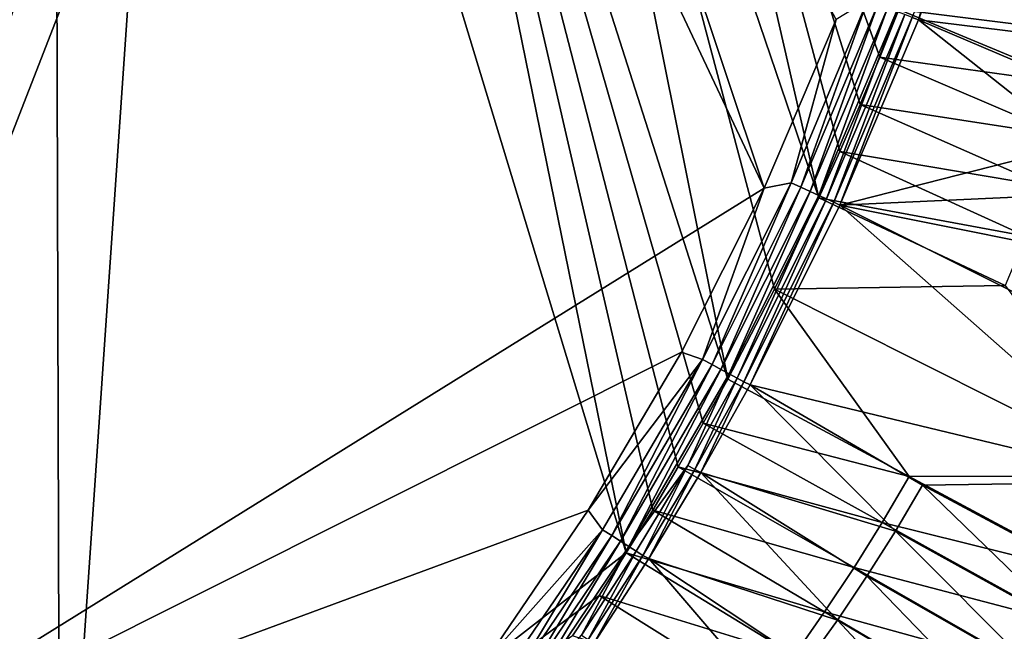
# Model space of a CAD drawing. Header units: metres. Extents: x -1651 to 0, y -1070 to 0.
# Tile 15 of 21: x -604 to -281, y -758 to -558. Entities that reach past the tile are written whole.
import ezdxf

# ---------------------------------------------------------------- set-up
doc = ezdxf.new("R2010")
doc.units = ezdxf.units.M

msp = doc.modelspace()

# ---------------------------------------------------------------- linework, layer by layer
at = {"layer": 'None'}
for points in [[(-592.386963, -241.14595, -406), (-636.776367, -866.25531, -406), (-639.965881, -220.892624, -406)], [(-590.582947, -877.16272, -406), (-636.776367, -866.25531, -406), (-592.386963, -241.14595, -406)], [(-548.162048, -261.558014, -406), (-590.582947, -877.16272, -406), (-592.386963, -241.14595, -406)], [(-874.955444, -755.91217, -403), (-569.125183, -283.351929, -403), (-629.783752, -256.189758, -403)], [(-404.908142, -732.795654, -406), (-590.582947, -877.16272, -406), (-548.162048, -261.558014, -406)], [(-495.653809, -287.867249, -406), (-404.908142, -732.795654, -406), (-548.162048, -261.558014, -406)], [(-874.955444, -755.91217, -403), (-817.022522, -779.343079, -403), (-569.125183, -283.351929, -403)], [(-817.022522, -779.343079, -403), (-769.123169, -796.820801, -403), (-569.125183, -283.351929, -403)], [(-569.125183, -283.351929, -403), (-769.123169, -796.820801, -403), (-743.870544, -805.366028, -403)], [(-743.870544, -805.366028, -403), (-694.077942, -820.897461, -403), (-569.125183, -283.351929, -403)], [(-694.077942, -820.897461, -403), (-523.273865, -305.881409, -403), (-569.125183, -283.351929, -403)], [(-387.854187, -704.601257, -406), (-396.246918, -718.725159, -406), (-495.653809, -287.867249, -406)], [(-396.246918, -718.725159, -406), (-404.908142, -732.795654, -406), (-495.653809, -287.867249, -406)], [(-444.100098, -316.000854, -406), (-371.644379, -675.803894, -406), (-495.653809, -287.867249, -406)], [(-371.644379, -675.803894, -406), (-379.653595, -690.296692, -406), (-495.653809, -287.867249, -406)], [(-495.653809, -287.867249, -406), (-379.653595, -690.296692, -406), (-387.854187, -704.601257, -406)], [(-694.077942, -820.897461, -403), (-498.573669, -318.762085, -403), (-523.273865, -305.881409, -403)], [(-341.815216, -616.413513, -406), (-356.292084, -646.405518, -406), (-444.100098, -316.000854, -406)], [(-356.292084, -646.405518, -406), (-371.644379, -675.803894, -406), (-444.100098, -316.000854, -406)], [(-444.100098, -316.000854, -406), (-405.507202, -338.635468, -406), (-341.815216, -616.413513, -406)], [(-359.734283, -613.318115, -403), (-498.573669, -318.762085, -403), (-694.077942, -820.897461, -403)], [(-498.573669, -318.762085, -403), (-359.734283, -613.318115, -403), (-448.937836, -346.290924, -403)], [(-405.507202, -338.635468, -406), (-334.922852, -601.223877, -406), (-341.815216, -616.413513, -406)], [(-405.507202, -338.635468, -406), (-315.602234, -554.773071, -406), (-321.796661, -570.361023, -406)], [(-321.796661, -570.361023, -406), (-328.244324, -585.862122, -406), (-405.507202, -338.635468, -406)], [(-328.244324, -585.862122, -406), (-334.922852, -601.223877, -406), (-405.507202, -338.635468, -406)], [(-359.734283, -613.318115, -403), (-336.135834, -558.013428, -403), (-448.937836, -346.290924, -403)], [(-311.223022, -557.324036, -392.240173), (-309.168915, -558.158081, -389.226135), (-299.854614, -526.456299, -391.866089)], [(-309.168915, -558.158081, -389.226135), (-297.790405, -527.230835, -388.75885), (-299.854614, -526.456299, -391.866089)], [(-297.790405, -527.230835, -388.75885), (-309.168915, -558.158081, -389.226135), (-246.962448, -565.736816, -292.612457)], [(-297.790405, -527.230835, -388.75885), (-246.962448, -565.736816, -292.612457), (-242.47699, -548.895752, -292.612457)], [(-315.602234, -554.773071, -406), (-309.661865, -539.102539, -406), (-250.951294, -562.796692, -305.651764)], [(-250.951294, -562.796692, -305.651764), (-309.661865, -539.102539, -406), (-246.314392, -545.934448, -305.624207)], [(-325.817596, -551.816589, -402.068512), (-350.884552, -611.483276, -402.10733), (-347.705505, -612.940552, -401.003571)], [(-325.817596, -551.816589, -402.068512), (-336.135834, -558.013428, -403), (-350.884552, -611.483276, -402.10733)], [(-322.482422, -553.075134, -400.917358), (-325.817596, -551.816589, -402.068512), (-347.705505, -612.940552, -401.003571)], [(-322.482422, -553.075134, -400.917358), (-347.705505, -612.940552, -401.003571), (-344.673889, -614.330139, -399.482513)], [(-319.308899, -554.272705, -399.332062), (-322.482422, -553.075134, -400.917358), (-344.673889, -614.330139, -399.482513)], [(-319.308899, -554.272705, -399.332062), (-344.673889, -614.330139, -399.482513), (-341.833588, -615.632019, -397.565948)], [(-316.345001, -555.391174, -397.336365), (-319.308899, -554.272705, -399.332062), (-341.833588, -615.632019, -397.565948)], [(-321.796661, -570.361023, -406), (-315.602234, -554.773071, -406), (-256.033234, -579.54718, -305.675232)], [(-256.033234, -579.54718, -305.675232), (-315.602234, -554.773071, -406), (-250.951294, -562.796692, -305.651764)], [(-336.135834, -558.013428, -403), (-359.734283, -613.318115, -403), (-350.884552, -611.483276, -402.10733)], [(-316.345001, -555.391174, -397.336365), (-341.833588, -615.632019, -397.565948), (-339.225586, -616.827332, -395.281738)], [(-313.635284, -556.413696, -394.960571), (-316.345001, -555.391174, -397.336365), (-339.225586, -616.827332, -395.281738)], [(-313.635284, -556.413696, -394.960571), (-339.225586, -616.827332, -395.281738), (-336.889618, -617.897827, -392.662567)], [(-311.223022, -557.324036, -392.240173), (-313.635284, -556.413696, -394.960571), (-336.889618, -617.897827, -392.662567)], [(-336.889618, -617.897827, -392.662567), (-334.857483, -618.807068, -389.752838), (-311.223022, -557.324036, -392.240173)], [(-334.857483, -618.807068, -389.752838), (-309.168915, -558.158081, -389.226135), (-311.223022, -557.324036, -392.240173)], [(-309.168915, -558.158081, -389.226135), (-334.857483, -618.807068, -389.752838), (-257.330688, -599.1026, -292.612457)], [(-309.168915, -558.158081, -389.226135), (-251.91481, -582.478821, -292.612457), (-246.962448, -565.736816, -292.612457)], [(-251.91481, -582.478821, -292.612457), (-309.168915, -558.158081, -389.226135), (-257.330688, -599.1026, -292.612457)], [(-328.244324, -585.862122, -406), (-321.796661, -570.361023, -406), (-261.557526, -596.172058, -305.694916)], [(-261.557526, -596.172058, -305.694916), (-321.796661, -570.361023, -406), (-256.033234, -579.54718, -305.675232)], [(-334.922852, -601.223877, -406), (-328.244324, -585.862122, -406), (-267.518982, -612.656006, -305.710938)], [(-267.518982, -612.656006, -305.710938), (-328.244324, -585.862122, -406), (-261.557526, -596.172058, -305.694916)], [(-257.330688, -599.1026, -292.612457), (-334.857483, -618.807068, -389.752838), (-263.205994, -615.589111, -292.612457)], [(-341.815216, -616.413513, -406), (-334.922852, -601.223877, -406), (-273.911987, -628.983398, -305.723358)], [(-273.911987, -628.983398, -305.723358), (-334.922852, -601.223877, -406), (-267.518982, -612.656006, -305.710938)], [(-350.884552, -611.483276, -402.10733), (-379.870667, -669.372375, -402.10788), (-376.800385, -671.044128, -401.004791)], [(-350.884552, -611.483276, -402.10733), (-359.734283, -613.318115, -403), (-379.870667, -669.372375, -402.10788)], [(-347.705505, -612.940552, -401.003571), (-350.884552, -611.483276, -402.10733), (-376.800385, -671.044128, -401.004791)], [(-347.705505, -612.940552, -401.003571), (-376.800385, -671.044128, -401.004791), (-373.872437, -672.638306, -399.484619)], [(-344.673889, -614.330139, -399.482513), (-347.705505, -612.940552, -401.003571), (-373.872437, -672.638306, -399.484619)], [(-386.842804, -666.990295, -403), (-359.734283, -613.318115, -403), (-694.077942, -820.897461, -403)], [(-359.734283, -613.318115, -403), (-386.842804, -666.990295, -403), (-379.870667, -669.372375, -402.10788)], [(-344.673889, -614.330139, -399.482513), (-373.872437, -672.638306, -399.484619), (-371.129211, -674.131958, -397.569122)], [(-341.833588, -615.632019, -397.565948), (-344.673889, -614.330139, -399.482513), (-371.129211, -674.131958, -397.569122)], [(-341.833588, -615.632019, -397.565948), (-371.129211, -674.131958, -397.569122), (-368.610229, -675.503479, -395.286163)], [(-339.225586, -616.827332, -395.281738), (-341.833588, -615.632019, -397.565948), (-368.610229, -675.503479, -395.286163)], [(-334.857483, -618.807068, -389.752838), (-269.535919, -631.919617, -292.612457), (-263.205994, -615.589111, -292.612457)], [(-339.225586, -616.827332, -395.281738), (-368.610229, -675.503479, -395.286163), (-366.353912, -676.731995, -392.668457)], [(-336.889618, -617.897827, -392.662567), (-339.225586, -616.827332, -395.281738), (-366.353912, -676.731995, -392.668457)], [(-366.353912, -676.731995, -392.668457), (-364.333832, -677.680725, -389.762787), (-336.889618, -617.897827, -392.662567)], [(-364.333832, -677.680725, -389.762787), (-334.857483, -618.807068, -389.752838), (-336.889618, -617.897827, -392.662567)], [(-364.333832, -677.680725, -389.762787), (-232.189438, -709.467102, -195.074982), (-334.857483, -618.807068, -389.752838)], [(-356.292084, -646.405518, -406), (-341.815216, -616.413513, -406), (-280.730804, -645.13855, -305.732147)], [(-280.730804, -645.13855, -305.732147), (-341.815216, -616.413513, -406), (-273.911987, -628.983398, -305.723358)], [(-232.189438, -709.467102, -195.074982), (-276.31488, -648.0755, -292.612457), (-334.857483, -618.807068, -389.752838)], [(-334.857483, -618.807068, -389.752838), (-276.31488, -648.0755, -292.612457), (-269.535919, -631.919617, -292.612457)], [(-234.564911, -707.552551, -204.824524), (-356.292084, -646.405518, -406), (-280.730804, -645.13855, -305.732147)], [(-371.644379, -675.803894, -406), (-356.292084, -646.405518, -406), (-312.150391, -707.724426, -305.732117)], [(-356.292084, -646.405518, -406), (-234.564911, -707.552551, -204.824524), (-312.150391, -707.724426, -305.732117)], [(-694.077942, -820.897461, -403), (-417.359283, -718.800415, -403), (-386.842804, -666.990295, -403)], [(-379.870667, -669.372375, -402.10788), (-386.842804, -666.990295, -403), (-417.359283, -718.800415, -403)], [(-379.870667, -669.372375, -402.10788), (-417.359283, -718.800415, -403), (-412.642365, -725.19928, -402.069946)], [(-379.870667, -669.372375, -402.10788), (-412.642365, -725.19928, -402.069946), (-409.638733, -727.115723, -400.920532)], [(-376.800385, -671.044128, -401.004791), (-379.870667, -669.372375, -402.10788), (-409.638733, -727.115723, -400.920532)], [(-376.800385, -671.044128, -401.004791), (-409.638733, -727.115723, -400.920532), (-406.780457, -728.939514, -399.337524)], [(-373.872437, -672.638306, -399.484619), (-376.800385, -671.044128, -401.004791), (-406.780457, -728.939514, -399.337524)], [(-373.872437, -672.638306, -399.484619), (-406.780457, -728.939514, -399.337524), (-404.110596, -730.643188, -397.344635)], [(-371.129211, -674.131958, -397.569122), (-373.872437, -672.638306, -399.484619), (-404.110596, -730.643188, -397.344635)], [(-371.129211, -674.131958, -397.569122), (-404.110596, -730.643188, -397.344635), (-384.687042, -704.115662, -395.171722)], [(-368.610229, -675.503479, -395.286163), (-371.129211, -674.131958, -397.569122), (-384.687042, -704.115662, -395.171722)], [(-368.610229, -675.503479, -395.286163), (-384.687042, -704.115662, -395.171722), (-382.471161, -705.423706, -392.5177)], [(-366.353912, -676.731995, -392.668457), (-368.610229, -675.503479, -395.286163), (-382.471161, -705.423706, -392.5177)], [(-382.471161, -705.423706, -392.5177), (-380.463135, -706.392883, -389.572906), (-366.353912, -676.731995, -392.668457)], [(-380.463135, -706.392883, -389.572906), (-364.333832, -677.680725, -389.762787), (-366.353912, -676.731995, -392.668457)], [(-371.644379, -675.803894, -406), (-312.150391, -707.724426, -305.732117), (-379.653595, -690.296692, -406)], [(-364.333832, -677.680725, -389.762787), (-380.463135, -706.392883, -389.572906), (-316.701233, -725.611023, -292.612457)], [(-316.701233, -725.611023, -292.612457), (-307.785309, -710.593628, -292.612457), (-364.333832, -677.680725, -389.762787)], [(-307.785309, -710.593628, -292.612457), (-232.189438, -709.467102, -195.074982), (-364.333832, -677.680725, -389.762787)], [(-379.653595, -690.296692, -406), (-321.012238, -722.784729, -305.72345), (-387.854187, -704.601257, -406)], [(-312.150391, -707.724426, -305.732117), (-321.012238, -722.784729, -305.72345), (-379.653595, -690.296692, -406)], [(-384.687042, -704.115662, -395.171722), (-404.110596, -730.643188, -397.344635), (-401.669342, -732.201233, -394.971954)], [(-384.687042, -704.115662, -395.171722), (-401.669342, -732.201233, -394.971954), (-399.495544, -733.588745, -392.254913)], [(-382.471161, -705.423706, -392.5177), (-384.687042, -704.115662, -395.171722), (-399.495544, -733.588745, -392.254913)], [(-399.495544, -733.588745, -392.254913), (-397.507843, -734.586914, -389.243561), (-382.471161, -705.423706, -392.5177)], [(-397.507843, -734.586914, -389.243561), (-380.463135, -706.392883, -389.572906), (-382.471161, -705.423706, -392.5177)], [(-380.463135, -706.392883, -389.572906), (-397.507843, -734.586914, -389.243561), (-335.724365, -754.798645, -292.612457)], [(-387.854187, -704.601257, -406), (-330.261536, -737.583496, -305.711212), (-396.246918, -718.725159, -406)], [(-321.012238, -722.784729, -305.72345), (-330.261536, -737.583496, -305.711212), (-387.854187, -704.601257, -406)], [(-380.463135, -706.392883, -389.572906), (-326.017822, -740.351074, -292.612457), (-316.701233, -725.611023, -292.612457)], [(-326.017822, -740.351074, -292.612457), (-380.463135, -706.392883, -389.572906), (-335.724365, -754.798645, -292.612457)], [(-312.150391, -707.724426, -305.732117), (-252.281082, -739.865784, -204.816605), (-321.012238, -722.784729, -305.72345)], [(-312.150391, -707.724426, -305.732117), (-234.564911, -707.552551, -204.824524), (-252.281082, -739.865784, -204.816605)], [(-232.189438, -709.467102, -195.074982), (-307.785309, -710.593628, -292.612457), (-249.9189, -741.63623, -195.074982)], [(-259.665192, -757.194275, -195.074982), (-307.785309, -710.593628, -292.612457), (-316.701233, -725.611023, -292.612457)], [(-307.785309, -710.593628, -292.612457), (-259.665192, -757.194275, -195.074982), (-249.9189, -741.63623, -195.074982)], [(-451.195709, -768.505371, -403), (-417.359283, -718.800415, -403), (-694.077942, -820.897461, -403)], [(-417.359283, -718.800415, -403), (-451.195709, -768.505371, -403), (-412.642365, -725.19928, -402.069946)], [(-396.246918, -718.725159, -406), (-339.888123, -752.109558, -305.695221), (-404.908142, -732.795654, -406)], [(-330.261536, -737.583496, -305.711212), (-339.888123, -752.109558, -305.695221), (-396.246918, -718.725159, -406)], [(-330.261536, -737.583496, -305.711212), (-321.012238, -722.784729, -305.72345), (-262.016602, -755.506592, -204.806808)], [(-321.012238, -722.784729, -305.72345), (-252.281082, -739.865784, -204.816605), (-262.016602, -755.506592, -204.806808)], [(-412.642365, -725.19928, -402.069946), (-451.195709, -768.505371, -403), (-449.072815, -778.666809, -401.985809)], [(-412.642365, -725.19928, -402.069946), (-449.072815, -778.666809, -401.985809), (-446.098785, -780.874023, -400.733734)], [(-409.638733, -727.115723, -400.920532), (-412.642365, -725.19928, -402.069946), (-446.098785, -780.874023, -400.733734)], [(-316.701233, -725.611023, -292.612457), (-326.017822, -740.351074, -292.612457), (-269.977966, -772.363892, -195.074982)], [(-269.977966, -772.363892, -195.074982), (-259.665192, -757.194275, -195.074982), (-316.701233, -725.611023, -292.612457)], [(-409.638733, -727.115723, -400.920532), (-446.098785, -780.874023, -400.733734), (-443.282104, -782.964417, -399.011993)], [(-406.780457, -728.939514, -399.337524), (-409.638733, -727.115723, -400.920532), (-443.282104, -782.964417, -399.011993)], [(-406.780457, -728.939514, -399.337524), (-443.282104, -782.964417, -399.011993), (-440.669128, -784.903687, -396.848724)], [(-404.110596, -730.643188, -397.344635), (-406.780457, -728.939514, -399.337524), (-440.669128, -784.903687, -396.848724)], [(-404.110596, -730.643188, -397.344635), (-440.669128, -784.903687, -396.848724), (-419.545227, -759.727051, -394.677643)], [(-404.110596, -730.643188, -397.344635), (-419.545227, -759.727051, -394.677643), (-401.669342, -732.201233, -394.971954)], [(-401.669342, -732.201233, -394.971954), (-419.545227, -759.727051, -394.677643), (-417.416656, -761.193054, -391.868439)], [(-399.495544, -733.588745, -392.254913), (-401.669342, -732.201233, -394.971954), (-417.416656, -761.193054, -391.868439)], [(-404.908142, -732.795654, -406), (-413.763672, -746.690247, -406), (-590.582947, -877.16272, -406)], [(-417.416656, -761.193054, -391.868439), (-415.461121, -762.23175, -388.762451), (-399.495544, -733.588745, -392.254913)], [(-415.461121, -762.23175, -388.762451), (-397.507843, -734.586914, -389.243561), (-399.495544, -733.588745, -392.254913)], [(-397.507843, -734.586914, -389.243561), (-415.461121, -762.23175, -388.762451), (-356.261078, -782.759216, -292.612457)], [(-404.908142, -732.795654, -406), (-349.881927, -766.351929, -305.675262), (-413.763672, -746.690247, -406)], [(-339.888123, -752.109558, -305.695221), (-349.881927, -766.351929, -305.675262), (-404.908142, -732.795654, -406)], [(-335.724365, -754.798645, -292.612457), (-397.507843, -734.586914, -389.243561), (-345.809509, -768.93927, -292.612457)], [(-397.507843, -734.586914, -389.243561), (-356.261078, -782.759216, -292.612457), (-345.809509, -768.93927, -292.612457)], [(-339.888123, -752.109558, -305.695221), (-330.261536, -737.583496, -305.711212), (-272.315948, -770.77063, -204.792999)], [(-272.315948, -770.77063, -204.792999), (-330.261536, -737.583496, -305.711212), (-262.016602, -755.506592, -204.806808)], [(-280.839294, -787.117981, -195.074982), (-326.017822, -740.351074, -292.612457), (-335.724365, -754.798645, -292.612457)], [(-326.017822, -740.351074, -292.612457), (-280.839294, -787.117981, -195.074982), (-269.977966, -772.363892, -195.074982)], [(-413.763672, -746.690247, -406), (-422.483612, -759.920715, -406), (-590.582947, -877.16272, -406)], [(-413.763672, -746.690247, -406), (-360.23291, -780.299438, -305.651245), (-422.483612, -759.920715, -406)], [(-349.881927, -766.351929, -305.675262), (-360.23291, -780.299438, -305.651245), (-413.763672, -746.690247, -406)], [(-349.881927, -766.351929, -305.675262), (-339.888123, -752.109558, -305.695221), (-283.15918, -785.63501, -204.774994)], [(-292.229523, -801.430237, -195.074982), (-335.724365, -754.798645, -292.612457), (-345.809509, -768.93927, -292.612457)], [(-283.15918, -785.63501, -204.774994), (-339.888123, -752.109558, -305.695221), (-272.315948, -770.77063, -204.792999)], [(-292.229523, -801.430237, -195.074982), (-280.839294, -787.117981, -195.074982), (-335.724365, -754.798645, -292.612457)]]:
    msp.add_3dface(points, dxfattribs=at)

doc.saveas('drawing.dxf')
